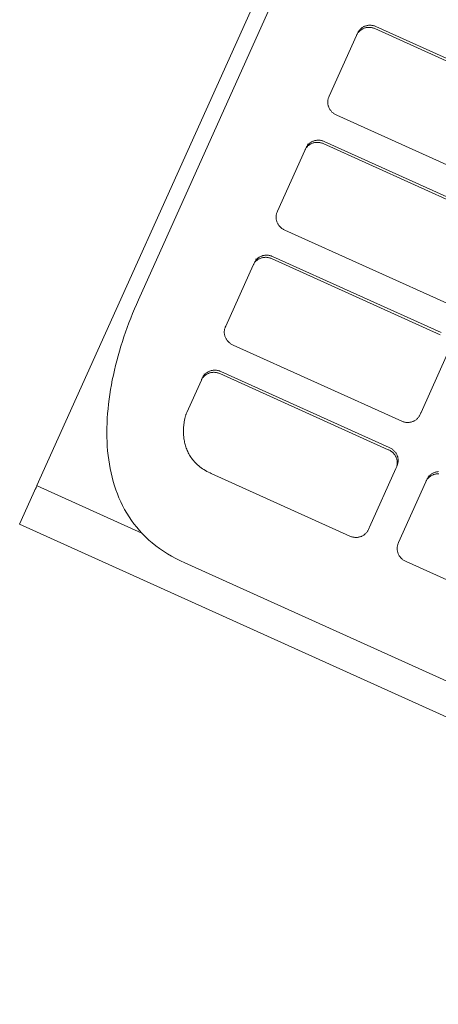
# Model space of a CAD drawing. Header units: millimetres. Extents: x 6161 to 8965, y -9035 to -5431.
# Tile 37 of 256: x 7348 to 7350.55, y -7973.6 to -7967.61. Entities that reach past the tile are written whole.
import ezdxf

# ---------------------------------------------------------------- set-up
doc = ezdxf.new("R2010")
doc.units = ezdxf.units.MM
doc.layers.add('2d_2_WYMIAROWA', color=8, linetype='Continuous', lineweight=18)
doc.layers.add('MEBLE PKN', color=150, linetype='Continuous', lineweight=20)

# ---------------------------------------------------------------- blocks, each defined once
blk = doc.blocks.new('WYSPA KASOWA')
at = {"layer": '2d_2_WYMIAROWA'}
for p, q in [((-319.3728, 21.3007), (-325.5158, 7.6666)), ((-320.8399, 17.8051), (-324.8976, 8.7964)), ((-323.5641, 10.4177), (-323.5622, 10.4217)), ((-323.5622, 10.4217), (-323.5603, 10.4254)), ((-323.5622, 10.4217), (-323.5592, 10.4227)), ((-323.5603, 10.4254), (-323.5581, 10.429)), ((-323.5592, 10.4227), (-323.5566, 10.4258)), ((-323.5581, 10.429), (-323.5558, 10.4324)), ((-323.5566, 10.4258), (-323.5538, 10.4288)), ((-323.5558, 10.4324), (-323.5533, 10.4357)), ((-323.5538, 10.4288), (-323.5509, 10.4317)), ((-323.5533, 10.4357), (-323.5506, 10.4388)), ((-323.5509, 10.4317), (-323.5478, 10.4343)), ((-323.5506, 10.4388), (-323.5478, 10.4418)), ((-323.5478, 10.4418), (-323.5449, 10.4446)), ((-323.5478, 10.4343), (-323.5446, 10.4368)), ((-323.5449, 10.4446), (-323.5419, 10.4473)), ((-323.5446, 10.4368), (-323.5413, 10.4392)), ((-323.5419, 10.4473), (-323.5387, 10.4498)), ((-323.5413, 10.4392), (-323.5379, 10.4413)), ((-323.5387, 10.4498), (-323.5354, 10.4521)), ((-323.5379, 10.4413), (-323.5344, 10.4433)), ((-323.5354, 10.4521), (-323.532, 10.4543)), ((-323.5344, 10.4433), (-323.5308, 10.4451)), ((-323.532, 10.4543), (-323.5284, 10.4562)), ((-323.5308, 10.4451), (-323.5271, 10.4468)), ((-323.5284, 10.4562), (-323.5248, 10.4581)), ((-323.5271, 10.4468), (-323.5233, 10.4483)), ((-323.5248, 10.4581), (-323.5211, 10.4597)), ((-323.5233, 10.4483), (-323.5194, 10.4496)), ((-323.5211, 10.4597), (-323.5173, 10.4612)), ((-323.5194, 10.4496), (-323.5155, 10.4507)), ((-323.5173, 10.4612), (-323.5135, 10.4625)), ((-323.5155, 10.4507), (-323.5115, 10.4516)), ((-323.5135, 10.4625), (-323.5096, 10.4636)), ((-323.5115, 10.4516), (-323.5075, 10.4523)), ((-323.5096, 10.4636), (-323.5056, 10.4645)), ((-323.5075, 10.4523), (-323.5034, 10.4529)), ((-323.5056, 10.4645), (-323.5016, 10.4653)), ((-323.5034, 10.4529), (-323.4993, 10.4532)), ((-323.5016, 10.4653), (-323.4975, 10.4658)), ((-323.4993, 10.4532), (-323.4952, 10.4534)), ((-323.4975, 10.4658), (-323.4934, 10.4662)), ((-323.4952, 10.4534), (-323.491, 10.4534)), ((-323.4934, 10.4662), (-323.4892, 10.4663)), ((-323.491, 10.4534), (-323.4868, 10.4531)), ((-323.4892, 10.4663), (-323.485, 10.4663)), ((-323.4868, 10.4531), (-323.4826, 10.4527)), ((-323.485, 10.4663), (-323.4809, 10.466)), ((-323.4826, 10.4527), (-323.4784, 10.452)), ((-323.4809, 10.466), (-323.4767, 10.4656)), ((-323.4784, 10.452), (-323.4742, 10.4512)), ((-323.4767, 10.4656), (-323.4725, 10.4649)), ((-323.4742, 10.4512), (-323.4701, 10.4501)), ((-323.4725, 10.4649), (-323.4683, 10.4641)), ((-323.4701, 10.4501), (-323.4659, 10.4488)), ((-323.4683, 10.4641), (-323.4641, 10.463)), ((-323.4659, 10.4488), (-323.4628, 10.4477)), ((-323.4641, 10.463), (-323.46, 10.4617)), ((-323.4628, 10.4477), (-323.4577, 10.4456)), ((-323.46, 10.4617), (-323.4568, 10.4606)), ((-323.4577, 10.4456), (-322.4318, 9.9827)), ((-323.4568, 10.4606), (-323.4517, 10.4585)), ((-323.4517, 10.4585), (-322.4258, 9.9957)), ((-323.7366, 10.0348), (-323.57, 10.4048)), ((-323.57, 10.4048), (-323.5679, 10.4093)), ((-323.5679, 10.4093), (-323.5662, 10.4124)), ((-323.5662, 10.4124), (-323.5641, 10.4177)), ((-323.7452, 10.0011), (-323.7449, 10.0052)), ((-323.7452, 9.9971), (-323.7452, 10.0011)), ((-323.7449, 10.0052), (-323.7445, 10.0093)), ((-323.7445, 10.0093), (-323.7439, 10.0133)), ((-323.7439, 10.0133), (-323.743, 10.0174)), ((-323.743, 10.0174), (-323.7419, 10.0214)), ((-323.7419, 10.0214), (-323.7406, 10.0253)), ((-323.7406, 10.0253), (-323.7391, 10.0293)), ((-323.7391, 10.0293), (-323.7366, 10.0348)), ((-323.745, 9.993), (-323.7452, 9.9971)), ((-323.7446, 9.989), (-323.745, 9.993)), ((-323.744, 9.985), (-323.7446, 9.989)), ((-323.7432, 9.981), (-323.744, 9.985)), ((-323.7422, 9.9771), (-323.7432, 9.981)), ((-323.741, 9.9732), (-323.7422, 9.9771)), ((-323.7397, 9.9694), (-323.741, 9.9732)), ((-323.7381, 9.9656), (-323.7397, 9.9694)), ((-323.7364, 9.9619), (-323.7381, 9.9656)), ((-323.7345, 9.9583), (-323.7364, 9.9619)), ((-323.7324, 9.9548), (-323.7345, 9.9583)), ((-323.7302, 9.9514), (-323.7324, 9.9548)), ((-323.7277, 9.948), (-323.7302, 9.9514)), ((-323.7252, 9.9448), (-323.7277, 9.948)), ((-323.7224, 9.9416), (-323.7252, 9.9448)), ((-323.7195, 9.9386), (-323.7224, 9.9416)), ((-323.7164, 9.9358), (-323.7195, 9.9386)), ((-323.7132, 9.933), (-323.7164, 9.9358)), ((-323.7098, 9.9304), (-323.7132, 9.933)), ((-323.7063, 9.928), (-323.7098, 9.9304)), ((-323.7026, 9.9257), (-323.7063, 9.928)), ((-323.6988, 9.9235), (-323.7026, 9.9257)), ((-323.6948, 9.9216), (-323.6988, 9.9235)), ((-323.6908, 9.9198), (-323.6948, 9.9216)), ((-322.6651, 9.457), (-323.6908, 9.9198)), ((-323.8398, 9.7588), (-323.8361, 9.7605)), ((-323.8361, 9.7605), (-323.8323, 9.762)), ((-323.8323, 9.762), (-323.8284, 9.7632)), ((-323.8284, 9.7632), (-323.8245, 9.7644)), ((-323.8245, 9.7644), (-323.8205, 9.7653)), ((-323.8205, 9.7653), (-323.8165, 9.766)), ((-323.8165, 9.766), (-323.8124, 9.7666)), ((-323.8124, 9.7666), (-323.8083, 9.7669)), ((-323.8083, 9.7669), (-323.8042, 9.7671)), ((-323.8042, 9.7671), (-323.8, 9.767)), ((-323.8, 9.767), (-323.7958, 9.7668)), ((-323.7958, 9.7668), (-323.7916, 9.7664)), ((-323.7916, 9.7664), (-323.7874, 9.7657)), ((-323.7874, 9.7657), (-323.7832, 9.7649)), ((-323.7832, 9.7649), (-323.7791, 9.7638)), ((-323.7791, 9.7638), (-323.7749, 9.7625)), ((-323.7749, 9.7625), (-323.7718, 9.7614)), ((-323.7718, 9.7614), (-323.7667, 9.7593)), ((-324.0516, 9.3356), (-323.885, 9.7055)), ((-323.885, 9.7055), (-323.8828, 9.7101)), ((-323.8828, 9.7101), (-323.8811, 9.7132)), ((-323.8811, 9.7132), (-323.879, 9.7185)), ((-323.879, 9.7185), (-323.8772, 9.7224)), ((-323.8772, 9.7224), (-323.8752, 9.7261)), ((-323.8772, 9.7224), (-323.8742, 9.7235)), ((-323.8752, 9.7261), (-323.873, 9.7297)), ((-323.8742, 9.7235), (-323.8715, 9.7266)), ((-323.873, 9.7297), (-323.8707, 9.7331)), ((-323.8715, 9.7266), (-323.8687, 9.7296)), ((-323.8707, 9.7331), (-323.8682, 9.7364)), ((-323.8687, 9.7296), (-323.8658, 9.7324)), ((-323.8682, 9.7364), (-323.8656, 9.7395)), ((-323.8656, 9.7395), (-323.8671, 9.7443)), ((-323.8658, 9.7324), (-323.8628, 9.7351)), ((-323.8656, 9.7395), (-323.8628, 9.7425)), ((-323.8628, 9.7425), (-323.8599, 9.7453)), ((-323.8628, 9.7351), (-323.8596, 9.7376)), ((-323.8599, 9.7453), (-323.8568, 9.748)), ((-323.8596, 9.7376), (-323.8563, 9.7399)), ((-323.8568, 9.748), (-323.8536, 9.7505)), ((-323.8563, 9.7399), (-323.8528, 9.7421)), ((-323.8536, 9.7505), (-323.8503, 9.7528)), ((-323.8528, 9.7421), (-323.8493, 9.7441)), ((-323.8503, 9.7528), (-323.8469, 9.755)), ((-323.8493, 9.7441), (-323.8457, 9.7459)), ((-323.8469, 9.755), (-323.8434, 9.757)), ((-323.8457, 9.7459), (-323.842, 9.7476)), ((-323.8434, 9.757), (-323.8398, 9.7588)), ((-323.842, 9.7476), (-323.8382, 9.749)), ((-323.8382, 9.749), (-323.8344, 9.7503)), ((-323.8344, 9.7503), (-323.8305, 9.7514)), ((-323.8305, 9.7514), (-323.8265, 9.7523)), ((-323.8265, 9.7523), (-323.8224, 9.7531)), ((-323.8224, 9.7531), (-323.8184, 9.7536)), ((-323.8184, 9.7536), (-323.8142, 9.754)), ((-323.8142, 9.754), (-323.8101, 9.7542)), ((-323.8101, 9.7542), (-323.8059, 9.7541)), ((-323.8059, 9.7541), (-323.8017, 9.7539)), ((-323.8017, 9.7539), (-323.7976, 9.7534)), ((-323.7976, 9.7534), (-323.7934, 9.7528)), ((-323.7934, 9.7528), (-323.7892, 9.7519)), ((-323.7892, 9.7519), (-323.785, 9.7509)), ((-323.785, 9.7509), (-323.7809, 9.7496)), ((-323.7809, 9.7496), (-323.7777, 9.7484)), ((-323.7777, 9.7484), (-323.7726, 9.7463)), ((-323.7726, 9.7463), (-322.7467, 9.2835)), ((-323.7667, 9.7593), (-322.7408, 9.2964)), ((-324.0601, 9.3019), (-324.0599, 9.306)), ((-324.0601, 9.2978), (-324.0601, 9.3019)), ((-324.0599, 9.2938), (-324.0601, 9.2978)), ((-324.0599, 9.306), (-324.0595, 9.31)), ((-324.0595, 9.2898), (-324.0599, 9.2938)), ((-324.0595, 9.31), (-324.0588, 9.3141)), ((-324.0589, 9.2858), (-324.0595, 9.2898)), ((-324.0581, 9.2818), (-324.0589, 9.2858)), ((-324.0588, 9.3141), (-324.058, 9.3181)), ((-324.0572, 9.2779), (-324.0581, 9.2818)), ((-324.058, 9.3181), (-324.0569, 9.3221)), ((-324.0569, 9.3221), (-324.0556, 9.3261)), ((-324.0556, 9.3261), (-324.0541, 9.3301)), ((-324.0541, 9.3301), (-324.0516, 9.3356)), ((-324.056, 9.274), (-324.0572, 9.2779)), ((-324.0546, 9.2702), (-324.056, 9.274)), ((-324.0531, 9.2664), (-324.0546, 9.2702)), ((-324.0513, 9.2627), (-324.0531, 9.2664)), ((-324.0494, 9.2591), (-324.0513, 9.2627)), ((-324.0474, 9.2556), (-324.0494, 9.2591)), ((-324.0451, 9.2521), (-324.0474, 9.2556)), ((-324.0427, 9.2488), (-324.0451, 9.2521)), ((-324.0401, 9.2455), (-324.0427, 9.2488)), ((-324.0373, 9.2424), (-324.0401, 9.2455)), ((-324.0344, 9.2394), (-324.0373, 9.2424)), ((-324.0314, 9.2365), (-324.0344, 9.2394)), ((-324.0281, 9.2338), (-324.0314, 9.2365)), ((-324.0248, 9.2312), (-324.0281, 9.2338)), ((-324.0212, 9.2287), (-324.0248, 9.2312)), ((-324.0176, 9.2264), (-324.0212, 9.2287)), ((-324.0137, 9.2243), (-324.0176, 9.2264)), ((-324.0098, 9.2223), (-324.0137, 9.2243)), ((-324.0058, 9.2205), (-324.0098, 9.2223)), ((-322.98, 8.7578), (-324.0058, 9.2205)), ((-324.1805, 9.0403), (-324.1821, 9.0451)), ((-324.1805, 9.0403), (-324.1777, 9.0433)), ((-324.1777, 9.0433), (-324.1748, 9.0461)), ((-324.1748, 9.0461), (-324.1718, 9.0488)), ((-324.1718, 9.0488), (-324.1686, 9.0513)), ((-324.1712, 9.0407), (-324.1678, 9.0428)), ((-324.1686, 9.0513), (-324.1653, 9.0536)), ((-324.1678, 9.0428), (-324.1643, 9.0448)), ((-324.1653, 9.0536), (-324.1618, 9.0558)), ((-324.1643, 9.0448), (-324.1607, 9.0467)), ((-324.1618, 9.0558), (-324.1583, 9.0578)), ((-324.1607, 9.0467), (-324.1569, 9.0483)), ((-324.1583, 9.0578), (-324.1547, 9.0596)), ((-324.1569, 9.0483), (-324.1532, 9.0498)), ((-324.1547, 9.0596), (-324.151, 9.0612)), ((-324.1532, 9.0498), (-324.1493, 9.0511)), ((-324.151, 9.0612), (-324.1472, 9.0627)), ((-324.1493, 9.0511), (-324.1454, 9.0522)), ((-324.1472, 9.0627), (-324.1434, 9.064)), ((-324.1454, 9.0522), (-324.1414, 9.0531)), ((-324.1434, 9.064), (-324.1395, 9.0651)), ((-324.1414, 9.0531), (-324.1374, 9.0539)), ((-324.1395, 9.0651), (-324.1355, 9.066)), ((-324.1374, 9.0539), (-324.1333, 9.0544)), ((-324.1355, 9.066), (-324.1314, 9.0668)), ((-324.1333, 9.0544), (-324.1292, 9.0548)), ((-324.1314, 9.0668), (-324.1274, 9.0673)), ((-324.1292, 9.0548), (-324.125, 9.0549)), ((-324.1274, 9.0673), (-324.1232, 9.0677)), ((-324.125, 9.0549), (-324.1209, 9.0549)), ((-324.1232, 9.0677), (-324.1191, 9.0679)), ((-324.1209, 9.0549), (-324.1167, 9.0546)), ((-324.1191, 9.0679), (-324.1149, 9.0678)), ((-324.1167, 9.0546), (-324.1125, 9.0542)), ((-324.1149, 9.0678), (-324.1107, 9.0676)), ((-324.1125, 9.0542), (-324.1083, 9.0535)), ((-324.1107, 9.0676), (-324.1066, 9.0671)), ((-324.1083, 9.0535), (-324.1041, 9.0527)), ((-324.1066, 9.0671), (-324.1024, 9.0665)), ((-324.1041, 9.0527), (-324.1, 9.0516)), ((-324.1024, 9.0665), (-324.0982, 9.0656)), ((-324.1, 9.0516), (-324.0958, 9.0503)), ((-324.0982, 9.0656), (-324.094, 9.0645)), ((-324.0958, 9.0503), (-324.0926, 9.0492)), ((-324.094, 9.0645), (-324.0899, 9.0633)), ((-324.0926, 9.0492), (-324.0875, 9.0471)), ((-324.0899, 9.0633), (-324.0867, 9.0621)), ((-324.0875, 9.0471), (-323.0617, 8.5843)), ((-324.0867, 9.0621), (-324.0816, 9.06)), ((-324.0816, 9.06), (-323.0557, 8.5972)), ((-324.3665, 8.6364), (-324.1999, 9.0063)), ((-324.1999, 9.0063), (-324.1978, 9.0108)), ((-324.1978, 9.0108), (-324.1961, 9.014)), ((-324.1961, 9.014), (-324.194, 9.0192)), ((-324.194, 9.0192), (-324.1921, 9.0232)), ((-324.1921, 9.0232), (-324.1901, 9.0269)), ((-324.1921, 9.0232), (-324.1891, 9.0242)), ((-324.1901, 9.0269), (-324.188, 9.0305)), ((-324.1891, 9.0242), (-324.1865, 9.0274)), ((-324.188, 9.0305), (-324.1857, 9.0339)), ((-324.1865, 9.0274), (-324.1837, 9.0304)), ((-324.1857, 9.0339), (-324.1832, 9.0372)), ((-324.1837, 9.0304), (-324.1807, 9.0332)), ((-324.1832, 9.0372), (-324.1805, 9.0403)), ((-324.1807, 9.0332), (-324.1777, 9.0358)), ((-324.1777, 9.0358), (-324.1745, 9.0383)), ((-324.1745, 9.0383), (-324.1712, 9.0407)), ((-324.9215, 8.7414), (-324.9097, 8.769)), ((-324.9097, 8.769), (-324.8976, 8.7964)), ((-324.9552, 8.6573), (-324.9443, 8.6855)), ((-324.9443, 8.6855), (-324.9331, 8.7135)), ((-324.9331, 8.7135), (-324.9215, 8.7414)), ((-324.9759, 8.6003), (-324.9657, 8.6289)), ((-324.9657, 8.6289), (-324.9552, 8.6573)), ((-324.3729, 8.6189), (-324.3718, 8.6229)), ((-324.3718, 8.6229), (-324.3705, 8.6269)), ((-324.3705, 8.6269), (-324.369, 8.6308)), ((-324.369, 8.6308), (-324.3665, 8.6364)), ((-324.9953, 8.5427), (-324.9858, 8.5716)), ((-324.9858, 8.5716), (-324.9759, 8.6003)), ((-324.375, 8.6027), (-324.3748, 8.6067)), ((-324.375, 8.5986), (-324.375, 8.6027)), ((-324.3748, 8.5946), (-324.375, 8.5986)), ((-324.3748, 8.6067), (-324.3744, 8.6108)), ((-324.3745, 8.5905), (-324.3748, 8.5946)), ((-324.3739, 8.5865), (-324.3745, 8.5905)), ((-324.3744, 8.6108), (-324.3738, 8.6148)), ((-324.3731, 8.5826), (-324.3739, 8.5865)), ((-324.3738, 8.6148), (-324.3729, 8.6189)), ((-324.3721, 8.5786), (-324.3731, 8.5826)), ((-324.3709, 8.5747), (-324.3721, 8.5786)), ((-324.3696, 8.5709), (-324.3709, 8.5747)), ((-324.368, 8.5672), (-324.3696, 8.5709)), ((-324.3663, 8.5635), (-324.368, 8.5672)), ((-324.3644, 8.5598), (-324.3663, 8.5635)), ((-325.0131, 8.4847), (-325.0044, 8.5138)), ((-325.0044, 8.5138), (-324.9953, 8.5427)), ((-324.3623, 8.5563), (-324.3644, 8.5598)), ((-324.3601, 8.5529), (-324.3623, 8.5563)), ((-324.3576, 8.5495), (-324.3601, 8.5529)), ((-324.355, 8.5463), (-324.3576, 8.5495)), ((-324.3523, 8.5432), (-324.355, 8.5463)), ((-324.3494, 8.5402), (-324.3523, 8.5432)), ((-324.3463, 8.5373), (-324.3494, 8.5402)), ((-324.3431, 8.5345), (-324.3463, 8.5373)), ((-324.3397, 8.5319), (-324.3431, 8.5345)), ((-324.3362, 8.5295), (-324.3397, 8.5319)), ((-324.3325, 8.5272), (-324.3362, 8.5295)), ((-324.3287, 8.5251), (-324.3325, 8.5272)), ((-324.3247, 8.5231), (-324.3287, 8.5251)), ((-324.3207, 8.5213), (-324.3247, 8.5231)), ((-323.295, 8.0585), (-324.3207, 8.5213)), ((-325.0293, 8.4264), (-325.0214, 8.4556)), ((-325.0214, 8.4556), (-325.0131, 8.4847)), ((-323.0161, 8.4692), (-323.1767, 8.1122)), ((-325.0438, 8.3678), (-325.0367, 8.3971)), ((-325.0367, 8.3971), (-325.0293, 8.4264)), ((-325.0565, 8.3091), (-325.0503, 8.3384)), ((-325.0503, 8.3384), (-325.0438, 8.3678)), ((-324.5087, 8.3205), (-324.5041, 8.325)), ((-324.5087, 8.3205), (-324.5071, 8.3239)), ((-324.5071, 8.3239), (-324.5051, 8.3277)), ((-324.5051, 8.3277), (-324.5029, 8.3312)), ((-324.5041, 8.325), (-324.5014, 8.3281)), ((-324.5029, 8.3312), (-324.5006, 8.3347)), ((-324.5014, 8.3281), (-324.4986, 8.3311)), ((-324.5006, 8.3347), (-324.4981, 8.3379)), ((-324.4986, 8.3311), (-324.4957, 8.3339)), ((-324.4981, 8.3379), (-324.4955, 8.3411)), ((-324.4957, 8.3339), (-324.4981, 8.3379)), ((-324.4955, 8.3411), (-324.4968, 8.3464)), ((-324.4957, 8.3339), (-324.4926, 8.3366)), ((-324.4955, 8.3411), (-324.4927, 8.344)), ((-324.4927, 8.344), (-324.4897, 8.3469)), ((-324.4926, 8.3366), (-324.4895, 8.3391)), ((-324.4897, 8.3469), (-324.4867, 8.3495)), ((-324.4895, 8.3391), (-324.4861, 8.3414)), ((-324.4867, 8.3495), (-324.4835, 8.352)), ((-324.4861, 8.3414), (-324.4827, 8.3436)), ((-324.4835, 8.352), (-324.4802, 8.3544)), ((-324.4827, 8.3436), (-324.4792, 8.3456)), ((-324.4802, 8.3544), (-324.4768, 8.3565)), ((-324.4792, 8.3456), (-324.4756, 8.3474)), ((-324.4768, 8.3565), (-324.4733, 8.3585)), ((-324.4756, 8.3474), (-324.4719, 8.3491)), ((-324.4733, 8.3585), (-324.4696, 8.3604)), ((-324.4719, 8.3491), (-324.4681, 8.3505)), ((-324.4696, 8.3604), (-324.4659, 8.362)), ((-324.4681, 8.3505), (-324.4643, 8.3518)), ((-324.4659, 8.362), (-324.4622, 8.3635)), ((-324.4643, 8.3518), (-324.4603, 8.3529)), ((-324.4622, 8.3635), (-324.4583, 8.3648)), ((-324.4603, 8.3529), (-324.4564, 8.3539)), ((-324.4583, 8.3648), (-324.4544, 8.3659)), ((-324.4564, 8.3539), (-324.4523, 8.3546)), ((-324.4544, 8.3659), (-324.4504, 8.3668)), ((-324.4523, 8.3546), (-324.4482, 8.3552)), ((-324.4504, 8.3668), (-324.4464, 8.3675)), ((-324.4482, 8.3552), (-324.4441, 8.3555)), ((-324.4464, 8.3675), (-324.4423, 8.3681)), ((-324.4441, 8.3555), (-324.44, 8.3557)), ((-324.4423, 8.3681), (-324.4382, 8.3685)), ((-324.44, 8.3557), (-324.4358, 8.3556)), ((-324.4382, 8.3685), (-324.434, 8.3686)), ((-324.4358, 8.3556), (-324.4316, 8.3554)), ((-324.434, 8.3686), (-324.4299, 8.3686)), ((-324.4316, 8.3554), (-324.4274, 8.355)), ((-324.4299, 8.3686), (-324.4257, 8.3683)), ((-324.4274, 8.355), (-324.4233, 8.3543)), ((-324.4257, 8.3683), (-324.4215, 8.3679)), ((-324.4233, 8.3543), (-324.4191, 8.3534)), ((-324.4215, 8.3679), (-324.4173, 8.3672)), ((-324.4191, 8.3534), (-324.4149, 8.3524)), ((-324.4173, 8.3672), (-324.4131, 8.3664)), ((-324.4149, 8.3524), (-324.4107, 8.3511)), ((-324.4131, 8.3664), (-324.409, 8.3653)), ((-324.4107, 8.3511), (-324.4076, 8.35)), ((-324.409, 8.3653), (-324.4048, 8.364)), ((-324.4076, 8.35), (-324.4025, 8.3478)), ((-324.4048, 8.364), (-324.4016, 8.3629)), ((-324.4025, 8.3478), (-323.3766, 7.885)), ((-324.4016, 8.3629), (-324.3965, 8.3608)), ((-324.3965, 8.3608), (-323.3707, 7.898)), ((-325.0672, 8.2504), (-325.0621, 8.2798)), ((-325.0621, 8.2798), (-325.0565, 8.3091)), ((-324.6035, 8.1103), (-324.5146, 8.3076)), ((-324.5146, 8.3076), (-324.513, 8.311)), ((-324.513, 8.311), (-324.511, 8.3147)), ((-324.511, 8.3147), (-324.5087, 8.3205)), ((-325.0761, 8.1919), (-325.0719, 8.2212)), ((-325.0719, 8.2212), (-325.0672, 8.2504)), ((-325.0828, 8.1337), (-325.0797, 8.1628)), ((-325.0797, 8.1628), (-325.0761, 8.1919)), ((-325.0874, 8.0758), (-325.0854, 8.1047)), ((-325.0854, 8.1047), (-325.0828, 8.1337)), ((-324.6135, 8.0805), (-324.6124, 8.0845)), ((-324.6124, 8.0845), (-324.6114, 8.0883)), ((-324.6114, 8.0883), (-324.6103, 8.0919)), ((-324.6103, 8.0919), (-324.6092, 8.0953)), ((-324.6092, 8.0953), (-324.6082, 8.0984)), ((-324.6082, 8.0984), (-324.6072, 8.1013)), ((-324.6072, 8.1013), (-324.6062, 8.1039)), ((-324.6062, 8.1039), (-324.6053, 8.1062)), ((-324.6053, 8.1062), (-324.6035, 8.1103)), ((-323.191, 8.0846), (-323.1935, 8.0813)), ((-323.1887, 8.0881), (-323.191, 8.0846)), ((-323.1865, 8.0916), (-323.1887, 8.0881)), ((-323.1845, 8.0953), (-323.1865, 8.0916)), ((-323.1827, 8.0993), (-323.1845, 8.0953)), ((-323.1786, 8.1083), (-323.1827, 8.0993)), ((-323.1767, 8.1122), (-323.1786, 8.1083)), ((-325.0897, 8.0185), (-325.0888, 8.0471)), ((-325.0888, 8.0471), (-325.0874, 8.0758)), ((-324.623, 8.0178), (-324.6226, 8.0238)), ((-324.6226, 8.0238), (-324.6221, 8.0298)), ((-324.6221, 8.0298), (-324.6215, 8.0356)), ((-324.6215, 8.0356), (-324.6208, 8.0413)), ((-324.6208, 8.0413), (-324.6201, 8.0468)), ((-324.6201, 8.0468), (-324.6193, 8.0521)), ((-324.6193, 8.0521), (-324.6184, 8.0573)), ((-324.6184, 8.0573), (-324.6175, 8.0623)), ((-324.6175, 8.0623), (-324.6165, 8.0671)), ((-324.6165, 8.0671), (-324.6155, 8.0718)), ((-324.6155, 8.0718), (-324.6145, 8.0762)), ((-324.6145, 8.0762), (-324.6135, 8.0805)), ((-323.2909, 8.0568), (-323.295, 8.0585)), ((-323.2868, 8.0553), (-323.2909, 8.0568)), ((-323.2826, 8.054), (-323.2868, 8.0553)), ((-323.2785, 8.053), (-323.2826, 8.054)), ((-323.2743, 8.0521), (-323.2785, 8.053)), ((-323.2701, 8.0514), (-323.2743, 8.0521)), ((-323.2659, 8.051), (-323.2701, 8.0514)), ((-323.2617, 8.0507), (-323.2659, 8.051)), ((-323.2576, 8.0507), (-323.2617, 8.0507)), ((-323.2534, 8.0509), (-323.2576, 8.0507)), ((-323.2493, 8.0512), (-323.2534, 8.0509)), ((-323.2452, 8.0518), (-323.2493, 8.0512)), ((-323.2412, 8.0525), (-323.2452, 8.0518)), ((-323.2372, 8.0534), (-323.2412, 8.0525)), ((-323.2333, 8.0545), (-323.2372, 8.0534)), ((-323.2294, 8.0558), (-323.2333, 8.0545)), ((-323.2256, 8.0573), (-323.2294, 8.0558)), ((-323.2219, 8.0589), (-323.2256, 8.0573)), ((-323.2183, 8.0608), (-323.2219, 8.0589)), ((-323.2148, 8.0628), (-323.2183, 8.0608)), ((-323.2114, 8.0649), (-323.2148, 8.0628)), ((-323.2081, 8.0673), (-323.2114, 8.0649)), ((-323.2049, 8.0698), (-323.2081, 8.0673)), ((-323.2018, 8.0724), (-323.2049, 8.0698)), ((-323.1989, 8.0752), (-323.2018, 8.0724)), ((-323.1961, 8.0782), (-323.1989, 8.0752)), ((-323.1935, 8.0813), (-323.1961, 8.0782)), ((-325.09, 7.99), (-325.0897, 8.0185)), ((-325.0897, 7.9617), (-325.09, 7.99)), ((-324.6237, 7.9989), (-324.6236, 8.0053)), ((-324.6236, 7.9924), (-324.6237, 7.9989)), ((-324.6236, 8.0053), (-324.6233, 8.0116)), ((-324.6235, 7.9858), (-324.6236, 7.9924)), ((-324.6232, 7.9791), (-324.6235, 7.9858)), ((-324.6233, 8.0116), (-324.623, 8.0178)), ((-324.6228, 7.9723), (-324.6232, 7.9791)), ((-324.6222, 7.9655), (-324.6228, 7.9723)), ((-324.6214, 7.9586), (-324.6222, 7.9655)), ((-325.0887, 7.9336), (-325.0897, 7.9617)), ((-325.0872, 7.9057), (-325.0887, 7.9336)), ((-325.085, 7.8781), (-325.0872, 7.9057)), ((-324.6205, 7.9516), (-324.6214, 7.9586)), ((-324.6194, 7.9446), (-324.6205, 7.9516)), ((-324.6182, 7.9376), (-324.6194, 7.9446)), ((-324.6167, 7.9305), (-324.6182, 7.9376)), ((-324.6151, 7.9234), (-324.6167, 7.9305)), ((-324.6133, 7.9162), (-324.6151, 7.9234)), ((-324.6112, 7.9091), (-324.6133, 7.9162)), ((-324.609, 7.902), (-324.6112, 7.9091)), ((-325.0822, 7.8506), (-325.085, 7.8781)), ((-325.0787, 7.8234), (-325.0822, 7.8506)), ((-324.6065, 7.8948), (-324.609, 7.902)), ((-324.6038, 7.8877), (-324.6065, 7.8948)), ((-324.6008, 7.8806), (-324.6038, 7.8877)), ((-324.5976, 7.8735), (-324.6008, 7.8806)), ((-324.5942, 7.8664), (-324.5976, 7.8735)), ((-324.5904, 7.8594), (-324.5942, 7.8664)), ((-324.5865, 7.8525), (-324.5904, 7.8594)), ((-324.5822, 7.8455), (-324.5865, 7.8525)), ((-324.5777, 7.8387), (-324.5822, 7.8455)), ((-323.3766, 7.885), (-323.3727, 7.8833)), ((-323.3727, 7.8833), (-323.3688, 7.8813)), ((-323.3707, 7.898), (-323.3668, 7.8962)), ((-323.3688, 7.8813), (-323.365, 7.8792)), ((-323.3668, 7.8962), (-323.3628, 7.8942)), ((-323.365, 7.8792), (-323.3613, 7.8769)), ((-323.3628, 7.8942), (-323.359, 7.8921)), ((-323.3613, 7.8769), (-323.3578, 7.8744)), ((-323.359, 7.8921), (-323.3554, 7.8898)), ((-323.3578, 7.8744), (-323.3544, 7.8718)), ((-323.3554, 7.8898), (-323.3518, 7.8874)), ((-323.3544, 7.8718), (-323.3512, 7.8691)), ((-323.3518, 7.8874), (-323.3485, 7.8848)), ((-323.3512, 7.8691), (-323.3481, 7.8662)), ((-323.3485, 7.8848), (-323.3452, 7.882)), ((-323.3481, 7.8662), (-323.3452, 7.8632)), ((-323.3452, 7.882), (-323.3421, 7.8791)), ((-323.3452, 7.8632), (-323.3424, 7.8601)), ((-323.3424, 7.8601), (-323.3398, 7.8568)), ((-323.3421, 7.8791), (-323.3392, 7.8761)), ((-323.3398, 7.8568), (-323.3374, 7.8535)), ((-323.3392, 7.8761), (-323.3365, 7.873)), ((-323.3374, 7.8535), (-323.3352, 7.85)), ((-323.3365, 7.873), (-323.3339, 7.8698)), ((-323.3352, 7.85), (-323.3331, 7.8465)), ((-323.3339, 7.8698), (-323.3315, 7.8664)), ((-323.3331, 7.8465), (-323.3312, 7.8429)), ((-323.3315, 7.8664), (-323.3292, 7.863)), ((-323.3292, 7.863), (-323.3271, 7.8594)), ((-323.3271, 7.8594), (-323.3252, 7.8558)), ((-323.3252, 7.8558), (-323.3235, 7.8521)), ((-323.3235, 7.8521), (-323.322, 7.8484)), ((-323.322, 7.8484), (-323.3206, 7.8445)), ((-323.3206, 7.8445), (-323.3194, 7.8407)), ((-325.0746, 7.7965), (-325.0787, 7.8234)), ((-325.0697, 7.7698), (-325.0746, 7.7965)), ((-324.5729, 7.8319), (-324.5777, 7.8387)), ((-324.5678, 7.8252), (-324.5729, 7.8319)), ((-324.5624, 7.8186), (-324.5678, 7.8252)), ((-324.5567, 7.8121), (-324.5624, 7.8186)), ((-324.5506, 7.8056), (-324.5567, 7.8121)), ((-324.5443, 7.7993), (-324.5506, 7.8056)), ((-324.5376, 7.7931), (-324.5443, 7.7993)), ((-324.5306, 7.787), (-324.5376, 7.7931)), ((-324.5232, 7.781), (-324.5306, 7.787)), ((-323.3312, 7.8429), (-323.3295, 7.8392)), ((-323.3295, 7.8392), (-323.3279, 7.8354)), ((-323.3279, 7.8354), (-323.3266, 7.8316)), ((-323.3266, 7.8316), (-323.3254, 7.8277)), ((-323.3254, 7.8277), (-323.3244, 7.8238)), ((-323.3226, 7.7885), (-323.3251, 7.7828)), ((-323.3244, 7.8238), (-323.3236, 7.8198)), ((-323.3231, 7.7955), (-323.3238, 7.7915)), ((-323.3238, 7.7915), (-323.3226, 7.7885)), ((-323.3236, 7.8198), (-323.323, 7.8158)), ((-323.3227, 7.7996), (-323.3231, 7.7955)), ((-323.323, 7.8158), (-323.3226, 7.8118)), ((-323.3225, 7.8037), (-323.3227, 7.7996)), ((-323.3226, 7.8118), (-323.3224, 7.8077)), ((-323.3211, 7.7924), (-323.3226, 7.7885)), ((-323.3224, 7.8077), (-323.3225, 7.8037)), ((-323.3198, 7.7964), (-323.3211, 7.7924)), ((-323.3187, 7.8004), (-323.3198, 7.7964)), ((-323.3194, 7.8407), (-323.3185, 7.8367)), ((-323.3178, 7.8044), (-323.3187, 7.8004)), ((-323.3185, 7.8367), (-323.3177, 7.8328)), ((-323.3172, 7.8085), (-323.3178, 7.8044)), ((-323.3177, 7.8328), (-323.3171, 7.8288)), ((-323.3167, 7.8125), (-323.3172, 7.8085)), ((-323.3171, 7.8288), (-323.3167, 7.8247)), ((-323.3167, 7.8247), (-323.3165, 7.8207)), ((-323.3165, 7.8166), (-323.3167, 7.8125)), ((-323.3165, 7.8207), (-323.3165, 7.8166)), ((-325.0642, 7.7434), (-325.0697, 7.7698)), ((-325.058, 7.7174), (-325.0642, 7.7434)), ((-324.5155, 7.7752), (-324.5232, 7.781)), ((-324.5074, 7.7695), (-324.5155, 7.7752)), ((-324.4989, 7.764), (-324.5074, 7.7695)), ((-324.4901, 7.7586), (-324.4989, 7.764)), ((-324.4809, 7.7534), (-324.4901, 7.7586)), ((-324.4713, 7.7483), (-324.4809, 7.7534)), ((-324.4613, 7.7434), (-324.4713, 7.7483)), ((-324.4539, 7.74), (-324.4613, 7.7434)), ((-323.6099, 7.3593), (-324.4539, 7.74)), ((-323.331, 7.7699), (-323.4917, 7.413)), ((-323.3285, 7.7755), (-323.331, 7.7699)), ((-323.327, 7.7795), (-323.3285, 7.7755)), ((-323.3251, 7.7828), (-323.327, 7.7795)), ((-323.1308, 7.7211), (-323.1282, 7.7242)), ((-323.1282, 7.7242), (-323.1297, 7.729)), ((-323.1282, 7.7242), (-323.1254, 7.7272)), ((-323.1254, 7.7272), (-323.1225, 7.73)), ((-323.1225, 7.73), (-323.1194, 7.7327)), ((-323.1222, 7.7222), (-323.1189, 7.7246)), ((-323.1194, 7.7327), (-323.1162, 7.7352)), ((-323.1189, 7.7246), (-323.1154, 7.7267)), ((-323.1162, 7.7352), (-323.1129, 7.7375)), ((-323.1154, 7.7267), (-323.1119, 7.7287)), ((-323.1129, 7.7375), (-323.1095, 7.7397)), ((-323.1119, 7.7287), (-323.1083, 7.7306)), ((-323.1095, 7.7397), (-323.106, 7.7417)), ((-323.1083, 7.7306), (-323.1046, 7.7322)), ((-323.106, 7.7417), (-323.1024, 7.7435)), ((-323.1046, 7.7322), (-323.1008, 7.7337)), ((-323.1024, 7.7435), (-323.0987, 7.7452)), ((-323.1008, 7.7337), (-323.097, 7.735)), ((-323.0987, 7.7452), (-323.0949, 7.7466)), ((-323.097, 7.735), (-323.093, 7.7361)), ((-323.0949, 7.7466), (-323.091, 7.7479)), ((-323.093, 7.7361), (-323.0891, 7.737)), ((-323.091, 7.7479), (-323.0871, 7.749)), ((-323.0891, 7.737), (-323.085, 7.7378)), ((-323.0871, 7.749), (-323.0831, 7.75)), ((-323.085, 7.7378), (-323.081, 7.7383)), ((-323.0831, 7.75), (-323.0791, 7.7507)), ((-323.081, 7.7383), (-323.0768, 7.7387)), ((-323.0791, 7.7507), (-323.075, 7.7512)), ((-323.0768, 7.7387), (-323.0727, 7.7388)), ((-323.075, 7.7512), (-323.0709, 7.7516)), ((-323.0727, 7.7388), (-323.0685, 7.7388)), ((-325.5204, 7.6565), (-325.5169, 7.6643)), ((-325.5169, 7.6643), (-325.5158, 7.6666)), ((-325.5132, 7.6654), (-325.5169, 7.6643)), ((-325.5158, 7.6666), (-325.5132, 7.6654)), ((-325.5132, 7.6654), (-324.8775, 7.3784)), ((-325.0511, 7.6916), (-325.058, 7.7174)), ((-325.0434, 7.6662), (-325.0511, 7.6916)), ((-325.0351, 7.6412), (-325.0434, 7.6662)), ((-323.3142, 7.3203), (-323.1476, 7.6902)), ((-323.1476, 7.6902), (-323.1454, 7.6947)), ((-323.1454, 7.6947), (-323.1437, 7.6979)), ((-323.1437, 7.6979), (-323.1416, 7.7031)), ((-323.1416, 7.7031), (-323.1398, 7.7071)), ((-323.1398, 7.7071), (-323.1378, 7.7108)), ((-323.1398, 7.7071), (-323.1368, 7.7082)), ((-323.1378, 7.7108), (-323.1356, 7.7144)), ((-323.1368, 7.7082), (-323.1341, 7.7113)), ((-323.1356, 7.7144), (-323.1333, 7.7178)), ((-323.1341, 7.7113), (-323.1313, 7.7143)), ((-323.1333, 7.7178), (-323.1308, 7.7211)), ((-323.1313, 7.7143), (-323.1284, 7.7171)), ((-323.1284, 7.7171), (-323.1253, 7.7197)), ((-323.1253, 7.7197), (-323.1222, 7.7222)), ((-325.6205, 7.432), (-325.5204, 7.6565)), ((-325.5211, 7.6482), (-325.5235, 7.6431)), ((-325.5204, 7.6565), (-325.5189, 7.653)), ((-325.0259, 7.6165), (-325.0351, 7.6412)), ((-325.016, 7.5922), (-325.0259, 7.6165)), ((-325.0054, 7.5683), (-325.016, 7.5922)), ((-324.994, 7.5448), (-325.0054, 7.5683)), ((-324.9817, 7.5217), (-324.994, 7.5448)), ((-324.9687, 7.4991), (-324.9817, 7.5217)), ((-324.9548, 7.4769), (-324.9687, 7.4991)), ((-325.6205, 7.432), (-319.1486, 4.5123)), ((-324.9402, 7.4552), (-324.9548, 7.4769)), ((-324.9247, 7.434), (-324.9402, 7.4552)), ((-324.9083, 7.4133), (-324.9247, 7.434)), ((-324.8911, 7.3931), (-324.9083, 7.4133)), ((-324.8775, 7.3784), (-324.8911, 7.3931)), ((-324.873, 7.3735), (-324.8775, 7.3784)), ((-324.854, 7.3543), (-324.873, 7.3735)), ((-323.5263, 7.3657), (-323.5297, 7.3635)), ((-323.523, 7.368), (-323.5263, 7.3657)), ((-323.5198, 7.3705), (-323.523, 7.368)), ((-323.5168, 7.3732), (-323.5198, 7.3705)), ((-323.5138, 7.376), (-323.5168, 7.3732)), ((-323.511, 7.379), (-323.5138, 7.376)), ((-323.5084, 7.3821), (-323.511, 7.379)), ((-323.5059, 7.3854), (-323.5084, 7.3821)), ((-323.5036, 7.3888), (-323.5059, 7.3854)), ((-323.5014, 7.3924), (-323.5036, 7.3888)), ((-323.4995, 7.3961), (-323.5014, 7.3924)), ((-323.4976, 7.4), (-323.4995, 7.3961)), ((-323.4935, 7.409), (-323.4976, 7.4)), ((-323.4917, 7.413), (-323.4935, 7.409)), ((-324.8341, 7.3358), (-324.854, 7.3543)), ((-324.8134, 7.3178), (-324.8341, 7.3358)), ((-324.7917, 7.3005), (-324.8134, 7.3178)), ((-323.6059, 7.3576), (-323.6099, 7.3593)), ((-323.6017, 7.3561), (-323.6059, 7.3576)), ((-323.5976, 7.3548), (-323.6017, 7.3561)), ((-323.5934, 7.3537), (-323.5976, 7.3548)), ((-323.5892, 7.3529), (-323.5934, 7.3537)), ((-323.585, 7.3522), (-323.5892, 7.3529)), ((-323.5809, 7.3518), (-323.585, 7.3522)), ((-323.5767, 7.3515), (-323.5809, 7.3518)), ((-323.5725, 7.3515), (-323.5767, 7.3515)), ((-323.5684, 7.3516), (-323.5725, 7.3515)), ((-323.5642, 7.352), (-323.5684, 7.3516)), ((-323.5602, 7.3525), (-323.5642, 7.352)), ((-323.5561, 7.3533), (-323.5602, 7.3525)), ((-323.5521, 7.3542), (-323.5561, 7.3533)), ((-323.5482, 7.3553), (-323.5521, 7.3542)), ((-323.5444, 7.3566), (-323.5482, 7.3553)), ((-323.5406, 7.3581), (-323.5444, 7.3566)), ((-323.5369, 7.3597), (-323.5406, 7.3581)), ((-323.5333, 7.3615), (-323.5369, 7.3597)), ((-323.5297, 7.3635), (-323.5333, 7.3615)), ((-323.3205, 7.3028), (-323.3195, 7.3068)), ((-323.3195, 7.3068), (-323.3182, 7.3108)), ((-323.3182, 7.3108), (-323.3167, 7.3147)), ((-323.3167, 7.3147), (-323.3142, 7.3203)), ((-324.769, 7.2837), (-324.7917, 7.3005)), ((-324.7455, 7.2675), (-324.769, 7.2837)), ((-324.721, 7.252), (-324.7455, 7.2675)), ((-324.6955, 7.2372), (-324.721, 7.252)), ((-323.3227, 7.2866), (-323.3225, 7.2906)), ((-323.3227, 7.2825), (-323.3227, 7.2866)), ((-323.3225, 7.2785), (-323.3227, 7.2825)), ((-323.3225, 7.2906), (-323.3221, 7.2947)), ((-323.3221, 7.2744), (-323.3225, 7.2785)), ((-323.3221, 7.2947), (-323.3214, 7.2988)), ((-323.3215, 7.2704), (-323.3221, 7.2744)), ((-323.3207, 7.2665), (-323.3215, 7.2704)), ((-323.3214, 7.2988), (-323.3205, 7.3028)), ((-323.3197, 7.2625), (-323.3207, 7.2665)), ((-323.3186, 7.2587), (-323.3197, 7.2625)), ((-323.3172, 7.2548), (-323.3186, 7.2587)), ((-323.3157, 7.2511), (-323.3172, 7.2548)), ((-323.3139, 7.2474), (-323.3157, 7.2511)), ((-323.312, 7.2438), (-323.3139, 7.2474)), ((-324.669, 7.223), (-324.6955, 7.2372)), ((-324.6416, 7.2095), (-324.669, 7.223)), ((-324.6144, 7.1971), (-324.6416, 7.2095)), ((-319.9788, 5.1057), (-324.6144, 7.1971)), ((-323.31, 7.2402), (-323.312, 7.2438)), ((-323.3077, 7.2368), (-323.31, 7.2402)), ((-323.3053, 7.2334), (-323.3077, 7.2368)), ((-323.3027, 7.2302), (-323.3053, 7.2334)), ((-323.2999, 7.2271), (-323.3027, 7.2302)), ((-323.297, 7.2241), (-323.2999, 7.2271)), ((-323.2939, 7.2212), (-323.297, 7.2241)), ((-323.2907, 7.2185), (-323.2939, 7.2212)), ((-323.2873, 7.2159), (-323.2907, 7.2185)), ((-323.2838, 7.2134), (-323.2873, 7.2159)), ((-323.2801, 7.2111), (-323.2838, 7.2134)), ((-323.2763, 7.209), (-323.2801, 7.2111)), ((-323.2724, 7.207), (-323.2763, 7.209)), ((-323.2684, 7.2052), (-323.2724, 7.207)), ((-322.2426, 6.7424), (-323.2684, 7.2052))]:
    blk.add_line(p, q, dxfattribs=at)

msp = doc.modelspace()

# ---------------------------------------------------------------- block references
at = {"layer": 'MEBLE PKN'}
msp.add_blockref('WYSPA KASOWA', (7673.6174, -7978.1116), dxfattribs=at)

doc.saveas('drawing.dxf')
